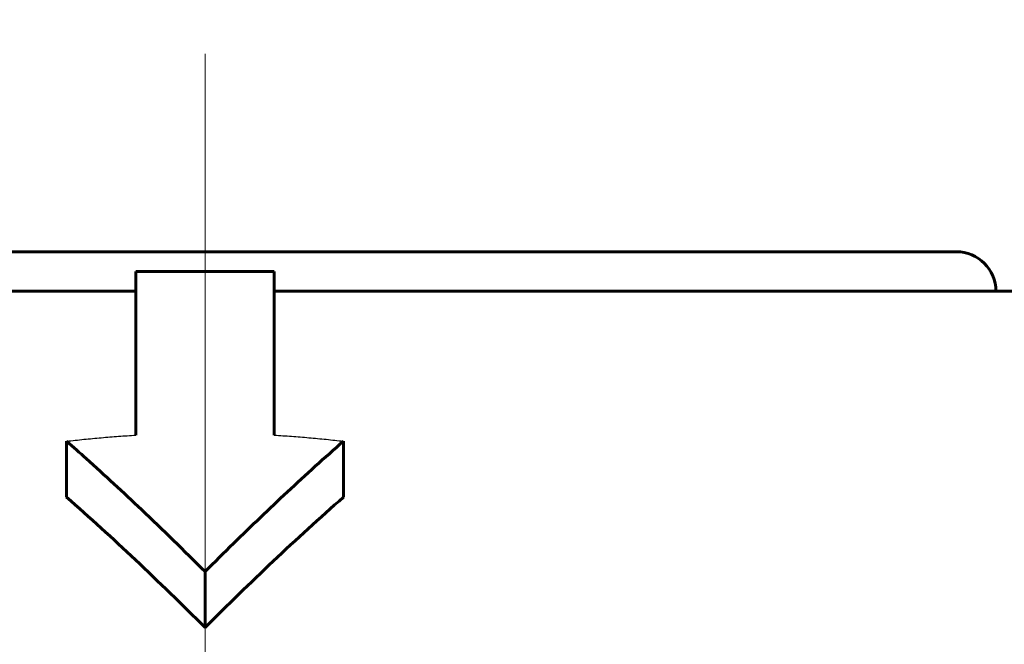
# Model space of a CAD drawing. Header units: millimetres. Extents: x 0 to 841, y 0 to 594.
# Tile 10 of 26: x 221 to 231, y 374 to 380. Entities that reach past the tile are written whole.
import ezdxf

# ---------------------------------------------------------------- set-up
doc = ezdxf.new("R2010")
doc.units = ezdxf.units.MM
for name, pattern in [('K5LT-1', [0]), ('K5LT_AXLED', [12, 7.5, -1.5, 1.5, -1.5]), ('K5LT_BASIC', [0]), ('K5LT_THIN', [0])]:
    doc.linetypes.add(name, pattern=pattern)
doc.layers.add('Системный слой', color=7, linetype='Continuous')
doc.layers.add('Системный слой (1)', color=7, linetype='Continuous', true_color=0x6c6c6c)
doc.styles.add('KDIMTEXTSTYLE', font='txt', dxfattribs={"width": 0.96, "oblique": 15, "height": 5})
doc.styles.add('KTEXTSTYLE', font='txt', dxfattribs={"width": 0.96, "height": 5})
doc.dimstyles.new('KDIMSTYLE (0.40)', dxfattribs={"dimtxt": 5, "dimasz": 1, "dimexe": 2, "dimexo": 0, "dimgap": 1, "dimtad": 1, "dimlfac": 2.5, "dimtxsty": 'KDIMTEXTSTYLE', "dimsah": 1, "dimcen": 0, "dimdle": 1, "dimadec": 0, "dimazin": 0, "dimtfac": 0.667, "dimtmove": 0, "dimatfit": 3, "dimfxl": 1, "dimtvp": 1, "dimtolj": 1, "dimtzin": 0, "dimarcsym": 0})

# ---------------------------------------------------------------- blocks, each defined once
blk = doc.blocks.new('U3')
at = {"layer": 'Системный слой (1)', "color": 150, "linetype": 'K5LT_BASIC', "lineweight": 60, "true_color": 0x0080ff}
for p, q in [((214.8397, 377.8019), (222.4397, 377.8019)), ((222.4397, 377.8019), (230.0397, 377.8019))]:
    blk.add_line(p, q, dxfattribs=at)
blk = doc.blocks.new('D0')
at = {"layer": 'Системный слой (1)'}
for points in [[(211.4397, 383.2789), (210.9397, 383.9372), (211.4397, 384.5955), (206.4397, 383.9372)], [(233.4397, 383.2789), (238.4397, 383.9372), (233.4397, 384.5955), (233.9397, 383.9372)]]:
    blk.add_hatch(color=7, dxfattribs=at).paths.add_polyline_path(points)
at = {"layer": 'Системный слой (1)', "color": 7, "linetype": 'K5LT_THIN', "lineweight": 18}
for p, q in [((206.4397, 368.2019), (206.4397, 385.9372)), ((238.4397, 368.2019), (238.4397, 385.9372)), ((206.4397, 383.9372), (211.4397, 384.5955)), ((211.4397, 384.5955), (210.9397, 383.9372)), ((233.9397, 383.9372), (233.4397, 384.5955)), ((233.4397, 384.5955), (238.4397, 383.9372)), ((211.4397, 383.2789), (206.4397, 383.9372)), ((206.4397, 383.9372), (238.4397, 383.9372)), ((210.9397, 383.9372), (211.4397, 383.2789)), ((238.4397, 383.9372), (233.4397, 383.2789)), ((233.4397, 383.2789), (233.9397, 383.9372))]:
    blk.add_line(p, q, dxfattribs=at)
blk.add_wipeout([(218.3547, 384.9372), (218.3547, 392.3191), (226.1979, 392.3191), (226.1979, 384.9372)]).dxf.layer = 'Системный слой (1)'
at = {"layer": 'Системный слой (1)', "color": 7, "insert": (218.3547, 391.5247), "char_height": 5, "attachment_point": 1, "style": 'KTEXTSTYLE'}
blk.add_mtext('\\fArial|b0|c204|p34;\\H5.0;\\W1.000;\\Q15;\\fGOST Type AU|b0|i0|c204|p34;\\Q15;\\W0.960;80', dxfattribs=at)
blk = doc.blocks.new('KDIMARROW_01')
at = {"layer": 'Системный слой'}
blk.add_hatch(color=0, dxfattribs=at).paths.add_polyline_path([(0, 0), (-5, 0.6583), (-4.5, 0), (-5, -0.6583)])
at = {"layer": 'Системный слой', "color": 0, "linetype": 'K5LT_THIN', "lineweight": 18}
for p, q in [((-4.5, 0), (-5, 0.6583)), ((-5, 0.6583), (0, 0)), ((0, 0), (-5, -0.6583)), ((-5, -0.6583), (-4.5, 0))]:
    blk.add_line(p, q, dxfattribs=at)
at = {"layer": 'Системный слой (1)', "color": 0, "linetype": 'K5LT_THIN', "lineweight": 18}
blk.add_line((659.1764, 293.0019), (658.7764, 293.0019), dxfattribs=at)

msp = doc.modelspace()

# ---------------------------------------------------------------- linework, layer by layer
at = {"layer": 'Системный слой (1)', "color": 150, "linetype": 'K5LT_BASIC', "lineweight": 60, "true_color": 0x0080ff}
for p, q in [((221.7397, 377.6019), (223.1397, 377.6019)), ((221.7397, 375.9472), (221.7397, 377.6019)), ((223.1397, 377.6019), (223.1397, 375.9472)), ((212.4642, 377.4019), (221.7397, 377.4019)), ((223.1397, 377.4019), (232.4151, 377.4019)), ((221.0397, 375.3205), (221.0397, 375.8862)), ((223.8397, 375.3205), (223.8397, 375.8862)), ((222.4397, 374.0019), (222.4397, 374.5676))]:
    msp.add_line(p, q, dxfattribs=at)
msp.add_arc((230.0397, 377.4019), 0.4, 0, 90, dxfattribs=at)
at = {"layer": 'Системный слой (1)', "color": 7, "linetype": 'K5LT-1'}
for points in [[(221.0397, 375.8862), (221.0975, 375.8929), (221.2138, 375.9056), (221.3891, 375.9221), (221.5647, 375.9362), (221.6814, 375.9438), (221.7397, 375.9472)], [(223.1397, 375.9472), (223.1979, 375.9438), (223.3146, 375.9362), (223.4899, 375.9222), (223.6651, 375.9056), (223.7816, 375.8929), (223.8397, 375.8862)]]:
    msp.add_open_spline(points, degree=3, dxfattribs=at)
at = {"layer": 'Системный слой (1)', "color": 150, "linetype": 'K5LT_BASIC', "lineweight": 60, "true_color": 0x0080ff}
for points, knots in [([(222.4397, 374.5676), (222.227, 374.7802), (221.8299, 375.1681), (221.3606, 375.6021), (221.106, 375.828), (221.0397, 375.8862)], [0, 0, 0, 0, 2.785503, 5.164579, 6, 6, 6, 6]), ([(223.8397, 375.8862), (223.6489, 375.7188), (223.2755, 375.3802), (222.811, 374.936), (222.5354, 374.6633), (222.4397, 374.5676)], [0, 0, 0, 0, 2.4017, 4.745769, 6, 6, 6, 6]), ([(221.0397, 375.3205), (221.2739, 375.115), (221.745, 374.6847), (222.2068, 374.2347), (222.4397, 374.0019)], [0, 0, 0, 0, 2.457421, 5, 5, 5, 5]), ([(223.8397, 375.3205), (223.6002, 375.1104), (223.1292, 374.6798), (222.6675, 374.2297), (222.4397, 374.0019)], [0, 0, 0, 0, 2.512354, 5, 5, 5, 5])]:
    msp.add_open_spline(points, degree=3, knots=knots, dxfattribs=at)

# ---------------------------------------------------------------- block references
at = {"layer": 'Системный слой (1)'}
msp.add_blockref('U3', (0, 0), dxfattribs=at)

# ---------------------------------------------------------------- next in the draw order: dimensions: what is measured, and where the dimension line sits
at = {"layer": 'Системный слой (1)', "color": 7}
dim = msp.add_linear_dim(base=(206.4397, 383.9372), p1=(238.4397, 368.2019), p2=(206.4397, 368.2019), dimstyle='KDIMSTYLE (0.40)', override={"dimexo": 0, "dimpost": '\\fGOST Type AU|b0|c204|p34;\\H5.0;\\W0.960;\\Q15;<>', "dimblk1": 'KDIMARROW_01', "dimblk2": 'KDIMARROW_01', "dimse1": 0, "dimse2": 0, "dimclrt": 7, "dimtol": 1, "dimtp": 0, "dimtm": 0, "dimtdec": 5, "dimtolj": 1}, dxfattribs=at)
dim.commit()
dim.dimension.update_dxf_attribs({"geometry": 'D0', "text_midpoint": (222.4397, 383.9372), "dimtype": 160})

# ---------------------------------------------------------------- next in the draw order: linework, layer by layer
at = {"layer": 'Системный слой (1)', "color": 30, "linetype": 'K5LT_AXLED', "lineweight": 18, "true_color": 0xff8000}
msp.add_line((222.4397, 379.8019), (222.4397, 363.8019), dxfattribs=at)

doc.saveas('drawing.dxf')
